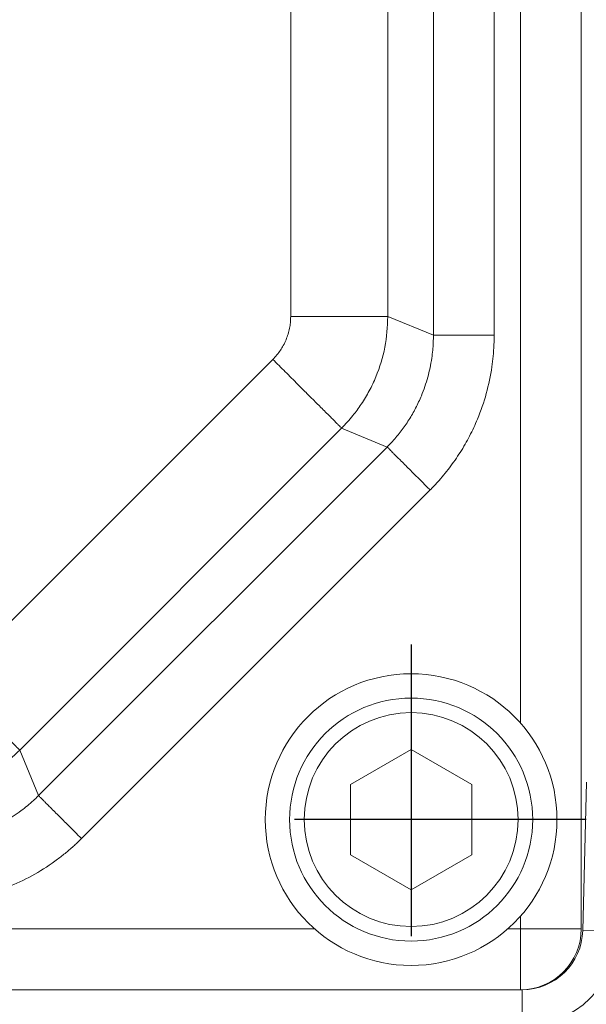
# Model space of a CAD drawing. Header units: metres. Extents: x 6538042 to 13082743, y 6022817 to 12049805.
# Tile 63 of 92: x 6539630.187 to 6539630.444, y 6024206.857 to 6024207.305. Entities that reach past the tile are written whole.
import ezdxf

# ---------------------------------------------------------------- set-up
doc = ezdxf.new("R2010")
doc.units = ezdxf.units.M
doc.header["$MEASUREMENT"] = 0
doc.linetypes.add('DOT_CENTER', pattern=[14, 12, -1, 0, -1])
doc.layers.get('0').update_dxf_attribs({"linetype": 'CONTINUOUS', "lineweight": 18})
doc.layers.add('1', color=7, linetype='CONTINUOUS')
doc.layers.add('d-komora zawory', color=7, linetype='CONTINUOUS', lineweight=13)

# ---------------------------------------------------------------- blocks, each defined once
blk = doc.blocks.new('D137B6R1_3__38', base_point=(199.6499994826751, 238.5435322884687))
at = {"color": 7, "linetype": 'Continuous'}
blk.add_circle((205.6499994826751, 244.5435322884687), 6, dxfattribs=at)
at = {"layer": '1', "color": 2, "linetype": 'DOT_CENTER'}
for p, q in [((205.6499994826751, 251.7435322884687), (205.6499994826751, 237.3435322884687)), ((212.8499994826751, 244.5435322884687), (198.4499994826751, 244.5435322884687))]:
    blk.add_line(p, q, dxfattribs=at)
blk = doc.blocks.new('Zylinderschraube_M6x20_ISO_4762_3__40', base_point=(200.6499994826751, 239.5435322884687))
at = {"color": 7, "linetype": 'Continuous'}
for p, q in [((203.1499994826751, 245.9869079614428), (205.6499994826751, 247.4302836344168)), ((205.6499994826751, 247.4302836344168), (208.149999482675, 245.9869079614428)), ((203.1499994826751, 243.1001566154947), (203.1499994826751, 245.9869079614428)), ((208.149999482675, 245.9869079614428), (208.149999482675, 243.1001566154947)), ((205.6499994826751, 241.6567809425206), (203.1499994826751, 243.1001566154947)), ((208.149999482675, 243.1001566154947), (205.6499994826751, 241.6567809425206))]:
    blk.add_line(p, q, dxfattribs=at)
for radius in [5, 4.400000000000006]:
    blk.add_circle((205.6499994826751, 244.5435322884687), radius, dxfattribs=at)
blk = doc.blocks.new('Cover_Signaling_Device__42', base_point=(92.64999948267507, 237.5435322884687))
at = {"color": 2, "linetype": 'Continuous'}
for p, q in [((210.149999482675, 346.5749053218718), (210.149999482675, 248.5121592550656)), ((206.5662138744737, 330.6199866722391), (206.5662138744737, 264.4670779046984)), ((209.0652978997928, 330.6199866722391), (209.0652978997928, 264.4670779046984)), ((200.6945786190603, 329.8441229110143), (200.6945786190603, 265.2429416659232)), ((204.6931130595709, 329.8441229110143), (204.6931130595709, 265.2429416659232)), ((206.5662138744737, 264.4670779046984), (204.6931130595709, 265.2429416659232)), ((186.7177093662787, 250.2309179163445), (199.9626138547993, 263.4758224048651)), ((189.5451001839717, 247.4035270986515), (202.7900046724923, 260.6484315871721)), ((204.6631054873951, 259.8725678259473), (202.7900046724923, 260.6484315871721)), ((190.3209639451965, 245.5304262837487), (204.6631054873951, 259.8725678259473)), ((192.0880832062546, 243.7633070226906), (206.4302247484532, 258.1054485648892)), ((189.5451001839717, 247.4035270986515), (190.3209639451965, 245.5304262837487)), ((210.149999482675, 240.5749053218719), (210.149999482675, 240.0435322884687)), ((103.618626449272, 240.0435322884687), (201.6813725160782, 240.0435322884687)), ((209.6186264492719, 240.0435322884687), (210.149999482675, 240.0435322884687)), ((210.149999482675, 237.5435322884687), (210.149999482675, 240.0435322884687)), ((212.649999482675, 240.0435322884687), (210.149999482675, 240.0435322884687))]:
    blk.add_line(p, q, dxfattribs=at)
at = {"color": 7, "linetype": 'Continuous'}
for p, q in [((212.649999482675, 240.0435322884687), (212.649999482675, 301.4935322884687)), ((172.2478088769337, 237.5435322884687), (210.149999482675, 237.5435322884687))]:
    blk.add_line(p, q, dxfattribs=at)
blk.add_arc((210.149999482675, 240.0435322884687), 2.5, 270, 0, dxfattribs=at)
at = {"color": 2, "linetype": 'Continuous'}
for points in [[(200.6945786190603, 265.2429416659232), (200.6804097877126, 264.9771889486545), (200.6466595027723, 264.7558802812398), (200.5872297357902, 264.5183373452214), (200.5046690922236, 264.2873449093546), (200.3898233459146, 264.0469612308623), (200.2737282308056, 263.8549994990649), (200.127472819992, 263.6577328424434), (199.9626138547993, 263.4758224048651)], [(204.6931130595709, 265.2429416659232), (204.667850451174, 265.2429416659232), (204.6088264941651, 265.2429416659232), (204.5141184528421, 265.2429416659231), (204.3818035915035, 265.2429416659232), (204.2116127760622, 265.2429416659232), (204.0037592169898, 265.2429416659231), (203.7605929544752, 265.2429416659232), (203.4844640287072, 265.2429416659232), (203.1797119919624, 265.2429416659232), (202.8510699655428, 265.2429416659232), (202.5042116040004, 265.2429416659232), (202.1448105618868, 265.2429416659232), (201.6563312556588, 265.2429416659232), (201.1691339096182, 265.2429416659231), (200.6945786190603, 265.2429416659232)], [(204.6931130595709, 265.2429416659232), (204.56828224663, 263.9763505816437), (204.1991069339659, 262.7584900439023), (203.9264277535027, 262.1814934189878), (203.5987208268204, 261.634366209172), (203.2532431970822, 261.1641242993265), (202.7900046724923, 260.6484315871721)], [(204.6631054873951, 259.8725678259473), (204.7740015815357, 259.9861809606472), (204.8820886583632, 260.1024701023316), (205.2390795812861, 260.5318057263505), (205.5578802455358, 260.9902086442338), (205.8361308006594, 261.4742894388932), (206.0717778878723, 261.9804783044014), (206.3327468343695, 262.74037130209), (206.4979029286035, 263.5266737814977), (206.5369203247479, 263.8500582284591), (206.5596656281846, 264.1746926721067), (206.5645851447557, 264.3208484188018), (206.5662138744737, 264.4670779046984)], [(206.4302247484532, 258.1054485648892), (206.583748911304, 258.2627700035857), (206.7333839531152, 258.4237947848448), (207.2276083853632, 259.0182877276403), (207.6689752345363, 259.6530209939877), (208.0542149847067, 260.3232997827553), (208.3804853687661, 261.024180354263), (208.7418475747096, 262.0763316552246), (208.9705882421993, 263.1650317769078), (209.0246489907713, 263.6127776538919), (209.0561859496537, 264.0622539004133), (209.0630194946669, 264.2646147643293), (209.0652978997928, 264.4670779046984)], [(209.0652978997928, 264.4670779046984), (208.768700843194, 264.4670779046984), (208.4642025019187, 264.4670779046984), (208.1589029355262, 264.4670779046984), (207.9342772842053, 264.4670779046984), (207.7174908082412, 264.4670779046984), (207.512089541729, 264.4670779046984), (207.3216195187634, 264.4670779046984), (207.1490389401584, 264.4670779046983), (206.9970600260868, 264.4670779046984), (206.8671515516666, 264.4670779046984), (206.7607822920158, 264.4670779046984), (206.6780855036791, 264.4670779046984), (206.6188929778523, 264.4670779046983), (206.5820030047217, 264.4670779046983), (206.5662138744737, 264.4670779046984)], [(202.7900046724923, 260.6484315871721), (202.7721413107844, 260.66629494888), (202.7304050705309, 260.7080311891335), (202.6634363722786, 260.7749998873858), (202.5698756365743, 260.8685606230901), (202.4495325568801, 260.9889037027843), (202.3025578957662, 261.1358783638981), (202.1306133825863, 261.307822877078), (201.935360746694, 261.5030755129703), (201.6440857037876, 261.7943505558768), (201.3251564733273, 262.1132797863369), (200.9880826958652, 262.4503535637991), (200.4698100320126, 262.9686262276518), (199.9626138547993, 263.4758224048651)], [(204.6631054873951, 259.8725678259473), (204.6742700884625, 259.8614032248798), (204.7003552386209, 259.8353180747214), (204.7422106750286, 259.7934626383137), (204.8006861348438, 259.7349871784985), (204.8759005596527, 259.6597727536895), (204.9677597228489, 259.5679135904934), (205.0752250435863, 259.4604482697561), (205.197257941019, 259.3384153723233), (205.3793048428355, 259.1563684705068), (205.5786356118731, 258.9570377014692), (205.7893067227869, 258.7463665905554), (206.1132271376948, 258.4224461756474), (206.4302247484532, 258.1054485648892)], [(189.5451001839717, 247.4035270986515), (189.5272368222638, 247.4213904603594), (189.4855005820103, 247.4631267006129), (189.418531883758, 247.5300953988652), (189.3249711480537, 247.6236561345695), (189.2046280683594, 247.7439992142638), (189.0576534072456, 247.8909738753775), (188.8857088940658, 248.0629183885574), (188.6904562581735, 248.2581710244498), (188.399181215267, 248.5494460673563), (188.0802519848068, 248.8683752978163), (187.7431782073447, 249.2054490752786), (187.224905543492, 249.7237217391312), (186.7177093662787, 250.2309179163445)], [(189.5451001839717, 247.4035270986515), (189.2514230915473, 247.1276188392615), (188.9412119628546, 246.8704341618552), (188.6885618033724, 246.6834863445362), (188.4273226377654, 246.5090649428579), (187.9436742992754, 246.2311084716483), (187.4370272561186, 245.9952468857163), (186.677155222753, 245.7342401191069), (185.8908967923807, 245.5689648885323), (185.8228416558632, 245.5593699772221), (185.7547094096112, 245.5504976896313), (185.3534247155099, 245.5129880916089), (184.9505901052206, 245.5004187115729)], [(185.7264538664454, 243.6273178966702), (185.8852058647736, 243.6292391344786), (186.0438638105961, 243.6350388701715), (186.5998806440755, 243.6861942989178), (187.1494465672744, 243.7849079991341), (187.6884962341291, 243.9304519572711), (188.2130534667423, 244.1217538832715), (188.9349118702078, 244.4745464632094), (189.6076946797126, 244.913763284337), (189.8639514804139, 245.1148411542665), (190.1095860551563, 245.3283090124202), (190.2164123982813, 245.4281781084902), (190.3209639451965, 245.5304262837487)], [(192.0880832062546, 243.7633070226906), (191.7710855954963, 244.0803046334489), (191.4471651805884, 244.4042250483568), (191.2364940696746, 244.6148961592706), (191.0371633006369, 244.8142269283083), (190.8551163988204, 244.9962738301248), (190.7330835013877, 245.1183067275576), (190.6256181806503, 245.2257720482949), (190.5337590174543, 245.3176312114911), (190.4585445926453, 245.3928456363), (190.4000691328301, 245.4513210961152), (190.3582136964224, 245.4931765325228), (190.332128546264, 245.5192616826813), (190.3209639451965, 245.5304262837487)], [(185.7264538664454, 241.128233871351), (185.9462548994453, 241.1309189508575), (186.1659245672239, 241.1389727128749), (186.935764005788, 241.2098732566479), (187.6966816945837, 241.3466039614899), (188.4430460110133, 241.5481569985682), (189.1693514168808, 241.8130464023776), (190.168856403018, 242.3015080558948), (191.1004277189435, 242.909591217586), (191.455258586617, 243.1879686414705), (191.7953862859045, 243.4834963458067), (191.9433090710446, 243.6217550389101), (192.0880832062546, 243.7633070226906)]]:
    blk.add_spline(points, degree=3, dxfattribs=at)
blk = doc.blocks.new('Cover_Signaling_Device__43', base_point=(92.64999948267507, 237.5435322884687))
for name, p in [('Cover_Signaling_Device__42', (92.64999948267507, 237.5435322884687)), ('D137B6R1_3__38', (199.6499994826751, 238.5435322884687)), ('Zylinderschraube_M6x20_ISO_4762_3__40', (200.6499994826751, 239.5435322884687))]:
    blk.add_blockref(name, p)
blk = doc.blocks.new('Select_Cover_Pos_Recording__44', base_point=(92.64999948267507, 237.5435322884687))
blk.add_blockref('Cover_Signaling_Device__43', (92.64999948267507, 237.5435322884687))
blk = doc.blocks.new('Gear_Housing__76', base_point=(57.64999948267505, 235.543532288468))
at = {"color": 7, "linetype": 'Continuous'}
for p, q in [((212.649999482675, 240.0435322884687), (212.649999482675, 301.4935322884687)), ((212.8634366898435, 246.081020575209), (212.7109374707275, 239.9810518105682)), ((172.2478088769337, 237.5435322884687), (210.149999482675, 237.5435322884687)), ((210.149999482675, 237.5435322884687), (210.2117183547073, 237.5435322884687))]:
    blk.add_line(p, q, dxfattribs=at)
at = {"color": 2, "linetype": 'Continuous'}
for p, q in [((212.7109374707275, 239.9810518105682), (214.2104689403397, 239.9435635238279)), ((210.2117183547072, 236.0435322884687), (210.2117183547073, 237.5435322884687))]:
    blk.add_line(p, q, dxfattribs=at)
at = {"color": 7, "linetype": 'Continuous'}
for centre, start, end in [((210.149999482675, 240.0435322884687), 270, 0), ((210.2117183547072, 240.0435322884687), 270.0000000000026, 358.5679038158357)]:
    blk.add_arc(centre, 2.5, start, end, dxfattribs=at)
at = {"color": 2, "linetype": 'Continuous'}
blk.add_arc((210.2117183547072, 240.0435322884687), 4, 270, 358.5679038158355, dxfattribs=at)
blk = doc.blocks.new('Actuator_Size_1__77', base_point=(-85.65000051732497, 207.5435322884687))
blk.add_blockref('Gear_Housing__76', (57.64999948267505, 235.543532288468))
blk = doc.blocks.new('1 zawór')
at = {"xscale": 0.01658879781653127, "yscale": 0.01658879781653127, "zscale": 0.01658879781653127}
for name, p in [('Actuator_Size_1__77', (5474688.377378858, 5917662.504472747)), ('Select_Cover_Pos_Recording__44', (5474691.33516151, 5917663.00213668))]:
    blk.add_blockref(name, p, dxfattribs=at)

msp = doc.modelspace()

# ---------------------------------------------------------------- block references
at = {"layer": 'd-komora zawory', "xscale": 0.666666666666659, "yscale": 0.666666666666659, "zscale": 0.666666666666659}
msp.add_blockref('1 zawór', (2889834.891557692, 2079098.195834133), dxfattribs=at)

doc.saveas('drawing.dxf')
